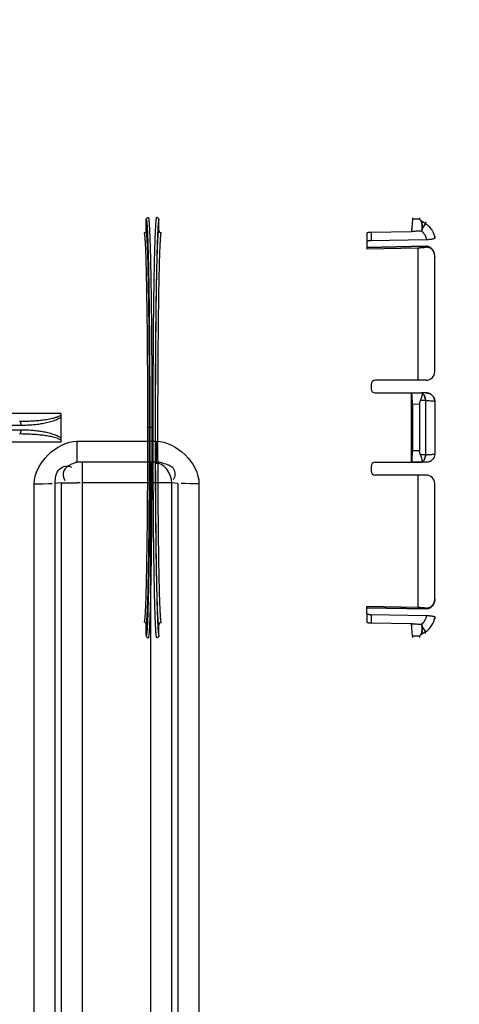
# Model space of a CAD drawing. Header units: millimetres. Extents: x 0 to 297, y 0 to 210.
# Tile 64 of 256: x 145.715 to 146.44, y 90.12 to 91.742. Entities that reach past the tile are written whole.
import ezdxf

# ---------------------------------------------------------------- set-up
doc = ezdxf.new("R2010")
doc.units = ezdxf.units.MM
doc.header["$LTSCALE"] = 16.335
doc.layers.get('0').update_dxf_attribs({"linetype": 'CONTINUOUS'})
doc.layers.add('01_GLOBAL', color=7, linetype='CONTINUOUS')
doc.layers.add('INTFCLR_144815', color=7, linetype='CONTINUOUS')

msp = doc.modelspace()

# ---------------------------------------------------------------- linework, layer by layer
at = {"color": 9, "linetype": 'Continuous'}
for p, q in [((145.8094, 91.0479), (145.8094, 91.0133)), ((145.8094, 91.0479), (145.8748, 91.0479)), ((145.8748, 91.0479), (145.9402, 91.0479)), ((145.9402, 91.0479), (145.9402, 91.0133)), ((145.8182, 91.0133), (145.8182, 89.5092)), ((145.9314, 89.5092), (145.9314, 91.0133)), ((145.7389, 89.5121), (145.7389, 90.9779)), ((145.7835, 90.9791), (145.7736, 90.9783)), ((145.7736, 89.5129), (145.7736, 90.9783)), ((145.7835, 90.9791), (145.7835, 89.5124)), ((145.9314, 90.9795), (145.8182, 90.9795)), ((145.9661, 89.5124), (145.9661, 90.9791)), ((145.976, 90.9783), (145.9661, 90.9791)), ((145.976, 90.9783), (145.976, 89.5129)), ((146.0107, 90.9779), (146.0107, 89.5121))]:
    msp.add_line(p, q, dxfattribs=at)
at = {"color": 7, "linetype": 'Continuous'}
for p, q in [((145.8063, 91.0132), (145.8094, 91.0133)), ((145.9402, 91.0133), (145.8094, 91.0133)), ((145.9402, 91.0133), (145.9433, 91.0132))]:
    msp.add_line(p, q, dxfattribs=at)
msp.add_circle((145.8748, 92.1345), 2.66, dxfattribs=at)
at = {"color": 9, "linetype": 'Continuous'}
for centre, radius, start, end in [((145.8748, 92.1345), 2.6259, 182.9675, 267.0325), ((145.8748, 92.1345), 2.6259, 272.9675, 357.0325), ((145.8198, 90.9691), 0.0451, 109.3247, 115.139), ((145.8202, 90.9678), 0.0464, 103.7408, 109.3622), ((145.9393, 90.9649), 0.0484, 80.4308, 85.2438), ((145.9387, 90.961), 0.0523, 76.5767, 80.4711), ((145.8057, 89.7967), 1.1828, 89.565, 89.7941), ((145.9439, 89.7967), 1.1828, 90.2015, 90.435)]:
    msp.add_arc(centre, radius, start, end, dxfattribs=at)
for points in [[(145.7389, 90.9779), (145.7389, 91.011), (145.7763, 91.0479), (145.8094, 91.0479)], [(145.9402, 91.0479), (145.9733, 91.0479), (146.0107, 91.011), (146.0107, 90.9779)], [(145.9661, 90.9791), (145.9661, 90.9928), (145.9522, 91.0154), (145.9395, 91.0104)]]:
    msp.add_open_spline(points, degree=3, dxfattribs=at)
for points, knots in [([(145.7736, 90.9783), (145.7736, 90.9864), (145.7746, 91.0038), (145.795, 91.009), (145.8005, 91.005)], [0, 0, 0, 0, 0.54721, 1, 1, 1, 1]), ([(145.8006, 91.0099), (145.7955, 91.0075), (145.7849, 91.001), (145.7864, 90.9876), (145.7893, 90.9832)], [0, 0, 0, 0, 0.513072, 1, 1, 1, 1]), ([(145.9509, 91.0119), (145.9575, 91.0104), (145.9724, 91.0063), (145.9716, 90.9891), (145.968, 90.9842)], [0, 0, 0, 0, 0.526549, 1, 1, 1, 1]), ([(145.7389, 90.9779), (145.7467, 90.9779), (145.7486, 90.9776), (145.7699, 90.9782), (145.768, 90.9782)], [0, 0, 0, 0, 0.804078, 1, 1, 1, 1]), ([(145.7835, 90.9791), (145.7863, 90.9794), (145.7952, 90.9793), (145.804, 90.9795), (145.81, 90.9794)], [0, 0, 0, 0, 0.323324, 1, 1, 1, 1]), ([(145.9661, 90.9791), (145.9633, 90.9794), (145.9545, 90.9793), (145.9457, 90.9795), (145.9397, 90.9794)], [0, 0, 0, 0, 0.323299, 1, 1, 1, 1]), ([(146.0107, 90.9779), (146.0029, 90.9779), (146.001, 90.9776), (145.9797, 90.9782), (145.9816, 90.9782)], [0, 0, 0, 0, 0.80408, 1, 1, 1, 1])]:
    msp.add_open_spline(points, degree=3, knots=knots, dxfattribs=at)
at = {"layer": '01_GLOBAL', "color": 7, "linetype": 'Continuous'}
msp.add_circle((145.8748, 92.1345), 2.695, dxfattribs=at)
at = {"layer": 'INTFCLR_144815', "color": 6, "linetype": 'Continuous'}
for p, q in [((145.9236, 91.3944), (145.9236, 91.4129)), ((145.9446, 91.3949), (145.9446, 91.4129)), ((146.3628, 91.4139), (146.3615, 91.3936)), ((146.3628, 91.4161), (146.3628, 91.4139)), ((146.3747, 91.4161), (146.3747, 91.4139)), ((146.3615, 91.3986), (146.3615, 91.3936)), ((146.2946, 91.3924), (146.3615, 91.3936)), ((146.3996, 91.3853), (146.3996, 91.3823)), ((146.2876, 91.3767), (146.2876, 91.3649)), ((146.2876, 91.3671), (146.3853, 91.369)), ((146.3853, 91.369), (146.2876, 91.3671)), ((146.2876, 91.3649), (146.3716, 91.3666)), ((146.3858, 91.3798), (146.2946, 91.3782)), ((146.3716, 91.3666), (146.3716, 91.1484)), ((146.3996, 91.1624), (146.3996, 91.3524)), ((146.2946, 91.1414), (146.2946, 91.1344)), ((146.3856, 91.1484), (146.3016, 91.1484)), ((146.3016, 91.1274), (146.3782, 91.1274)), ((146.3615, 91.0133), (146.3615, 91.1273)), ((146.3801, 91.1273), (146.3615, 91.1273)), ((146.3782, 91.1274), (146.3795, 91.1274)), ((146.3801, 91.1273), (146.3788, 91.1274)), ((146.3796, 91.1268), (146.3796, 91.1267)), ((146.3796, 91.1265), (146.3796, 91.1264)), ((146.3628, 91.1086), (146.3628, 91.0319)), ((146.3747, 91.1087), (146.3747, 91.0319)), ((146.3996, 91.1137), (146.3996, 91.0269)), ((145.7836, 91.0468), (145.7836, 91.0937)), ((146.3016, 91.0131), (146.3782, 91.0131)), ((146.3801, 91.0132), (146.3615, 91.0133)), ((146.3782, 91.0131), (146.3795, 91.0132)), ((146.3801, 91.0132), (146.3788, 91.0131)), ((146.3796, 91.0141), (146.3796, 91.014)), ((146.3796, 91.0138), (146.3797, 91.0136)), ((146.2946, 91.0061), (146.2946, 90.9991)), ((146.3856, 90.9921), (146.3016, 90.9921)), ((146.3716, 90.9921), (146.3716, 90.774)), ((146.3996, 90.7881), (146.3996, 90.9781)), ((146.2876, 90.7638), (146.2876, 90.7756)), ((146.3716, 90.774), (146.2876, 90.7756)), ((146.3853, 90.7715), (146.2876, 90.7734)), ((146.2876, 90.7734), (146.3853, 90.7715)), ((146.2946, 90.7623), (146.3858, 90.7607)), ((146.3615, 90.7469), (146.2946, 90.7481)), ((146.3996, 90.7583), (146.3996, 90.7553)), ((145.9236, 90.7276), (145.9236, 90.7461)), ((145.9446, 90.7276), (145.9446, 90.7456)), ((146.3615, 90.7469), (146.3615, 90.7419)), ((146.3628, 90.7266), (146.3615, 90.7469)), ((146.3628, 90.7266), (146.3628, 90.7245)), ((146.3747, 90.7266), (146.3747, 90.7245))]:
    msp.add_line(p, q, dxfattribs=at)
at = {"layer": 'INTFCLR_144815', "color": 9, "linetype": 'Continuous'}
for p, q in [((146.3747, 91.4139), (146.3628, 91.4139)), ((146.376, 91.4123), (146.3845, 91.4065)), ((146.3845, 91.4065), (146.379, 91.3985)), ((146.3845, 91.4094), (146.3845, 91.4065)), ((146.2876, 91.391), (146.2876, 91.3767)), ((146.2946, 91.3924), (146.2946, 91.3782)), ((146.3853, 91.369), (146.3853, 91.3675)), ((146.3996, 91.3529), (146.3996, 91.3524)), ((146.3858, 91.1274), (146.3782, 91.1274)), ((146.3747, 91.1087), (146.3628, 91.1086)), ((146.3845, 91.1149), (146.3761, 91.1149)), ((146.3845, 91.1149), (146.3845, 91.0256)), ((145.7836, 91.0937), (145.3176, 91.0937)), ((145.7168, 91.0738), (145.3153, 91.0738)), ((145.3153, 91.0668), (145.7168, 91.0668)), ((145.9293, 91.0703), (145.9258, 91.0703)), ((145.9331, 91.0703), (145.9296, 91.0703)), ((145.3245, 91.0468), (145.7836, 91.0468)), ((146.3747, 91.0319), (146.3628, 91.0319)), ((146.3845, 91.0256), (146.3761, 91.0256)), ((146.3858, 91.0131), (146.3782, 91.0131)), ((146.3996, 90.7881), (146.3996, 90.7876)), ((146.2876, 90.7638), (146.2876, 90.7495)), ((146.3853, 90.7731), (146.3853, 90.7715)), ((146.2946, 90.7623), (146.2946, 90.7481)), ((146.3845, 90.734), (146.376, 90.7283)), ((146.379, 90.7421), (146.3845, 90.734)), ((146.3845, 90.7311), (146.3845, 90.734)), ((146.3747, 90.7266), (146.3628, 90.7266))]:
    msp.add_line(p, q, dxfattribs=at)
at = {"layer": 'INTFCLR_144815', "color": 6, "linetype": 'Continuous'}
for points in [[(146.3796, 91.1265), (146.3796, 91.1266), (146.3796, 91.1267), (146.3797, 91.1269)], [(146.3797, 91.127), (146.3797, 91.1271), (146.3797, 91.1271), (146.3797, 91.1271), (146.3797, 91.1272), (146.3798, 91.1272), (146.3798, 91.1272), (146.3798, 91.1272), (146.3798, 91.1273), (146.3798, 91.1273), (146.3799, 91.1273), (146.3799, 91.1273), (146.3799, 91.1273), (146.38, 91.1273), (146.38, 91.1273), (146.3801, 91.1273)], [(146.3797, 91.127), (146.3797, 91.127), (146.3797, 91.1269)], [(146.3796, 91.0138), (146.3796, 91.0139), (146.3796, 91.0139), (146.3796, 91.014)], [(146.3797, 91.0136), (146.3797, 91.0136), (146.3797, 91.0135)], [(146.3801, 91.0132), (146.38, 91.0132), (146.38, 91.0132), (146.3799, 91.0132), (146.3799, 91.0132), (146.3799, 91.0132), (146.3798, 91.0133), (146.3798, 91.0133), (146.3798, 91.0133), (146.3798, 91.0133), (146.3798, 91.0133), (146.3797, 91.0134), (146.3797, 91.0134), (146.3797, 91.0134), (146.3797, 91.0135), (146.3797, 91.0135)]]:
    msp.add_lwpolyline(points, dxfattribs=at)
for centre, radius, start, end in [((145.9481, 91.3949), 0.0035, 180.0385, 270.9713), ((146.1674, 94.5228), 3.1629, 273.7011, 273.9506), ((146.1747, 94.4149), 3.0547, 273.6967, 273.955), ((146.3856, 91.1624), 0.014, 270, 360), ((146.3016, 91.1414), 0.007, 90, 180), ((146.3016, 91.1344), 0.007, 180, 270), ((146.3016, 91.0061), 0.007, 90, 180), ((146.3016, 90.9991), 0.007, 180, 270), ((146.3856, 90.9781), 0.014, 0, 90), ((146.1674, 87.6177), 3.1628, 86.0494, 86.2989), ((146.1747, 87.7256), 3.0547, 86.045, 86.3033), ((145.9481, 90.7456), 0.0035, 89.027, 179.9632)]:
    msp.add_arc(centre, radius, start, end, dxfattribs=at)
at = {"layer": 'INTFCLR_144815', "color": 9, "linetype": 'Continuous'}
msp.add_arc((146.3649, 90.7631), 0.0351, 304.0767, 352.0917, dxfattribs=at)
at = {"layer": 'INTFCLR_144815', "color": 6, "linetype": 'Continuous'}
for points, knots in [([(145.9236, 91.4129), (145.9236, 91.4133), (145.9237, 91.414), (145.9242, 91.4151), (145.9253, 91.4161), (145.9264, 91.4164), (145.9271, 91.4164)], [0, 0, 0, 0, 0.198197, 0.394348, 0.626319, 1, 1, 1, 1]), ([(145.9446, 91.4129), (145.9446, 91.4133), (145.9445, 91.414), (145.944, 91.4151), (145.9429, 91.4161), (145.9418, 91.4164), (145.9411, 91.4164)], [0, 0, 0, 0, 0.198526, 0.394909, 0.626594, 1, 1, 1, 1]), ([(146.376, 91.4123), (146.3765, 91.4118), (146.3772, 91.4109), (146.3778, 91.4094), (146.3782, 91.4082), (146.3785, 91.4068), (146.3787, 91.4053), (146.3789, 91.4037), (146.379, 91.402), (146.3791, 91.4002), (146.3791, 91.399), (146.379, 91.3985)], [0, 0, 0, 0, 0.14708, 0.229403, 0.318962, 0.416274, 0.521602, 0.634277, 0.75369, 0.877505, 1, 1, 1, 1]), ([(146.379, 91.3985), (146.3791, 91.399), (146.3791, 91.4002), (146.379, 91.4019), (146.3789, 91.4036), (146.3788, 91.4053), (146.3785, 91.4068), (146.3782, 91.4082), (146.3778, 91.4094), (146.3772, 91.4108), (146.3766, 91.4118), (146.376, 91.4123)], [0, 0, 0, 0, 0.118967, 0.241785, 0.360938, 0.474219, 0.580337, 0.678619, 0.769065, 0.8518, 1, 1, 1, 1]), ([(146.379, 91.3985), (146.379, 91.3981), (146.3789, 91.3972), (146.3788, 91.3957), (146.3778, 91.3947), (146.3771, 91.3947)], [0, 0, 0, 0, 0.259558, 0.564233, 1, 1, 1, 1]), ([(146.3771, 91.3947), (146.3775, 91.3947), (146.3784, 91.395), (146.3789, 91.3966), (146.379, 91.3977), (146.379, 91.3985)], [0, 0, 0, 0, 0.240892, 0.538588, 1, 1, 1, 1]), ([(145.9236, 91.3944), (145.9236, 91.394), (145.9235, 91.3933), (145.9229, 91.3922), (145.9218, 91.3912), (145.9207, 91.3909), (145.9202, 91.3909)], [0, 0, 0, 0, 0.196479, 0.405658, 0.697597, 1, 1, 1, 1]), ([(146.2876, 91.391), (146.2876, 91.3914), (146.2886, 91.3917), (146.2897, 91.392), (146.2912, 91.3922), (146.2928, 91.3924), (146.294, 91.3924), (146.2946, 91.3924)], [0, 0, 0, 0, 0.162204, 0.321152, 0.52262, 0.754069, 1, 1, 1, 1]), ([(146.3615, 91.3936), (146.3622, 91.3937), (146.3636, 91.3938), (146.3658, 91.394), (146.3682, 91.3942), (146.3709, 91.3944), (146.3739, 91.3945), (146.376, 91.3946), (146.3771, 91.3947)], [0, 0, 0, 0, 0.12978, 0.268229, 0.420246, 0.591663, 0.784149, 1, 1, 1, 1]), ([(146.3996, 91.3823), (146.3996, 91.3817), (146.3981, 91.3813), (146.3965, 91.3808), (146.3947, 91.3805), (146.3931, 91.3803), (146.3918, 91.3802), (146.3903, 91.38), (146.3889, 91.3799), (146.3873, 91.3799), (146.3863, 91.3798), (146.3858, 91.3798)], [0, 0, 0, 0, 0.116414, 0.23685, 0.393417, 0.482971, 0.578652, 0.679418, 0.784012, 0.891264, 1, 1, 1, 1]), ([(146.2946, 91.3782), (146.294, 91.3782), (146.2928, 91.3781), (146.2912, 91.378), (146.2897, 91.3778), (146.2886, 91.3775), (146.2876, 91.3771), (146.2876, 91.3767)], [0, 0, 0, 0, 0.245523, 0.476015, 0.676786, 0.835535, 1, 1, 1, 1]), ([(146.3996, 91.3529), (146.3996, 91.3534), (146.3996, 91.3543), (146.3994, 91.3556), (146.3992, 91.357), (146.3988, 91.3584), (146.3982, 91.3599), (146.3976, 91.3612), (146.3967, 91.3627), (146.3956, 91.3641), (146.3945, 91.3653), (146.3932, 91.3664), (146.3919, 91.3673), (146.3903, 91.3681), (146.3887, 91.3686), (146.3871, 91.369), (146.386, 91.369), (146.3853, 91.369)], [0, 0, 0, 0, 0.060584, 0.113906, 0.160978, 0.242612, 0.287197, 0.367079, 0.430508, 0.498674, 0.586845, 0.632513, 0.714984, 0.789719, 0.858372, 0.920477, 1, 1, 1, 1]), ([(146.3996, 91.3524), (146.3996, 91.3528), (146.3996, 91.3537), (146.3994, 91.355), (146.3992, 91.3563), (146.3989, 91.3575), (146.3985, 91.3585), (146.3979, 91.3598), (146.3972, 91.3612), (146.3962, 91.3626), (146.3952, 91.3636), (146.3942, 91.3646), (146.3932, 91.3654), (146.392, 91.366), (146.391, 91.3665), (146.3899, 91.3669), (146.3889, 91.3672), (146.3873, 91.3675), (146.3861, 91.3675), (146.3853, 91.3675)], [0, 0, 0, 0, 0.0574, 0.113935, 0.168768, 0.221256, 0.27098, 0.317679, 0.401399, 0.472708, 0.533192, 0.584766, 0.649764, 0.704604, 0.753576, 0.800044, 0.846923, 0.897439, 1, 1, 1, 1]), ([(146.3628, 91.1086), (146.3628, 91.1093), (146.3628, 91.1107), (146.3627, 91.1128), (146.3627, 91.1148), (146.3626, 91.1167), (146.3626, 91.1185), (146.3625, 91.1202), (146.3624, 91.1217), (146.3623, 91.1231), (146.3622, 91.1246), (146.3619, 91.1258), (146.3619, 91.1271), (146.3615, 91.1273)], [0, 0, 0, 0, 0.112813, 0.223202, 0.329895, 0.431941, 0.528256, 0.617788, 0.699546, 0.77285, 0.836881, 0.93457, 1, 1, 1, 1]), ([(146.3761, 91.1149), (146.3764, 91.1155), (146.3768, 91.1166), (146.3774, 91.1182), (146.378, 91.1198), (146.3784, 91.1212), (146.3788, 91.1228), (146.3792, 91.1245), (146.3794, 91.1258), (146.3796, 91.1264)], [0, 0, 0, 0, 0.152914, 0.29887, 0.436381, 0.564154, 0.674685, 0.830174, 1, 1, 1, 1]), ([(146.3996, 91.1137), (146.3996, 91.1142), (146.3995, 91.1152), (146.3993, 91.1168), (146.3989, 91.1183), (146.3983, 91.1197), (146.3975, 91.121), (146.3966, 91.1223), (146.3956, 91.1234), (146.3944, 91.1245), (146.3932, 91.1253), (146.3918, 91.1261), (146.3904, 91.1267), (146.3889, 91.1271), (146.3874, 91.1273), (146.3863, 91.1274), (146.3858, 91.1274)], [0, 0, 0, 0, 0.07197, 0.143873, 0.215652, 0.287247, 0.358702, 0.43002, 0.501311, 0.572477, 0.643609, 0.714724, 0.785914, 0.857153, 0.928495, 1, 1, 1, 1]), ([(146.3858, 91.1274), (146.3863, 91.1274), (146.3874, 91.1273), (146.3889, 91.1271), (146.3904, 91.1267), (146.3918, 91.1261), (146.3932, 91.1253), (146.3944, 91.1245), (146.3956, 91.1234), (146.3966, 91.1223), (146.3975, 91.121), (146.3983, 91.1197), (146.3989, 91.1182), (146.3993, 91.1168), (146.3995, 91.1152), (146.3996, 91.1142), (146.3996, 91.1137)], [0, 0, 0, 0, 0.071734, 0.143316, 0.214699, 0.285905, 0.356993, 0.428093, 0.499205, 0.570416, 0.641648, 0.71305, 0.784613, 0.856317, 0.928109, 1, 1, 1, 1]), ([(146.3747, 91.1087), (146.3747, 91.1091), (146.3747, 91.1099), (146.3749, 91.1112), (146.3752, 91.1124), (146.3756, 91.1137), (146.3759, 91.1145), (146.3761, 91.1149)], [0, 0, 0, 0, 0.194297, 0.389447, 0.586654, 0.788497, 1, 1, 1, 1]), ([(146.3615, 91.0133), (146.3619, 91.0134), (146.3619, 91.0147), (146.3622, 91.016), (146.3623, 91.0175), (146.3624, 91.0188), (146.3625, 91.0204), (146.3626, 91.022), (146.3626, 91.0238), (146.3627, 91.0257), (146.3627, 91.0277), (146.3628, 91.0298), (146.3628, 91.0312), (146.3628, 91.0319)], [0, 0, 0, 0, 0.065297, 0.162826, 0.226847, 0.300065, 0.381883, 0.471414, 0.567814, 0.669921, 0.776716, 0.887171, 1, 1, 1, 1]), ([(146.3761, 91.0256), (146.3759, 91.026), (146.3756, 91.0269), (146.3752, 91.0281), (146.3749, 91.0294), (146.3747, 91.0306), (146.3747, 91.0315), (146.3747, 91.0319)], [0, 0, 0, 0, 0.211633, 0.415634, 0.613623, 0.808115, 1, 1, 1, 1]), ([(146.3796, 91.0141), (146.3795, 91.0146), (146.3793, 91.0155), (146.3789, 91.0172), (146.3785, 91.019), (146.378, 91.0208), (146.3774, 91.0224), (146.3768, 91.024), (146.3764, 91.0251), (146.3761, 91.0256)], [0, 0, 0, 0, 0.116539, 0.240625, 0.439132, 0.566345, 0.702868, 0.847823, 1, 1, 1, 1]), ([(146.3996, 91.0269), (146.3996, 91.0264), (146.3995, 91.0253), (146.3993, 91.0238), (146.3989, 91.0223), (146.3983, 91.0209), (146.3975, 91.0195), (146.3966, 91.0182), (146.3956, 91.0171), (146.3944, 91.0161), (146.3932, 91.0152), (146.3918, 91.0145), (146.3904, 91.0139), (146.3889, 91.0134), (146.3874, 91.0132), (146.3863, 91.0131), (146.3858, 91.0131)], [0, 0, 0, 0, 0.07197, 0.143873, 0.215652, 0.287247, 0.358702, 0.43002, 0.501311, 0.572477, 0.643609, 0.714724, 0.785914, 0.857153, 0.928495, 1, 1, 1, 1]), ([(146.3853, 90.7731), (146.3858, 90.773), (146.3868, 90.773), (146.3881, 90.7732), (146.3892, 90.7734), (146.3903, 90.7737), (146.3913, 90.7741), (146.3924, 90.7747), (146.3936, 90.7754), (146.3947, 90.7763), (146.3957, 90.7774), (146.3967, 90.7786), (146.3976, 90.7801), (146.3984, 90.7817), (146.3989, 90.7831), (146.3992, 90.7843), (146.3994, 90.7855), (146.3996, 90.7868), (146.3996, 90.7877), (146.3996, 90.7881)], [0, 0, 0, 0, 0.065084, 0.119969, 0.168929, 0.215359, 0.2623, 0.312803, 0.37049, 0.440014, 0.495872, 0.561594, 0.639036, 0.729215, 0.778962, 0.831389, 0.886179, 0.942664, 1, 1, 1, 1]), ([(146.3996, 90.7876), (146.3996, 90.7871), (146.3996, 90.7862), (146.3994, 90.7847), (146.3991, 90.7833), (146.3987, 90.7819), (146.3981, 90.7805), (146.3975, 90.7792), (146.3968, 90.778), (146.3961, 90.777), (146.3951, 90.7759), (146.3939, 90.7747), (146.3926, 90.7737), (146.3913, 90.773), (146.3901, 90.7724), (146.3889, 90.772), (146.3872, 90.7716), (146.3861, 90.7715), (146.3853, 90.7715)], [0, 0, 0, 0, 0.059155, 0.119768, 0.181361, 0.243362, 0.305044, 0.365598, 0.424084, 0.478578, 0.527602, 0.611793, 0.681941, 0.741438, 0.792342, 0.855118, 0.905559, 1, 1, 1, 1]), ([(146.2876, 90.7638), (146.2876, 90.7634), (146.2886, 90.7631), (146.2898, 90.7628), (146.2912, 90.7625), (146.2928, 90.7624), (146.294, 90.7623), (146.2946, 90.7623)], [0, 0, 0, 0, 0.164479, 0.323455, 0.524464, 0.755097, 1, 1, 1, 1]), ([(145.9236, 90.7461), (145.9236, 90.7465), (145.9235, 90.7472), (145.9229, 90.7484), (145.9218, 90.7493), (145.9207, 90.7496), (145.9202, 90.7496)], [0, 0, 0, 0, 0.196479, 0.405658, 0.697597, 1, 1, 1, 1]), ([(146.2946, 90.7481), (146.294, 90.7481), (146.2928, 90.7482), (146.2912, 90.7483), (146.2897, 90.7485), (146.2886, 90.7488), (146.2876, 90.7492), (146.2876, 90.7495)], [0, 0, 0, 0, 0.246522, 0.477823, 0.67907, 0.837815, 1, 1, 1, 1]), ([(146.3858, 90.7607), (146.3863, 90.7607), (146.3874, 90.7607), (146.3889, 90.7606), (146.3904, 90.7605), (146.3918, 90.7604), (146.3931, 90.7602), (146.3944, 90.76), (146.3959, 90.7598), (146.3974, 90.7594), (146.3996, 90.7591), (146.3996, 90.7583)], [0, 0, 0, 0, 0.109251, 0.21702, 0.321963, 0.422868, 0.518611, 0.608208, 0.69057, 0.829833, 1, 1, 1, 1]), ([(146.3771, 90.7458), (146.3758, 90.7459), (146.3734, 90.746), (146.3699, 90.7462), (146.3668, 90.7464), (146.364, 90.7466), (146.3623, 90.7468), (146.3615, 90.7469)], [0, 0, 0, 0, 0.250846, 0.473616, 0.671694, 0.847279, 1, 1, 1, 1]), ([(146.379, 90.7421), (146.3791, 90.7415), (146.3791, 90.7403), (146.379, 90.7386), (146.3789, 90.7369), (146.3788, 90.7353), (146.3785, 90.7338), (146.3782, 90.7324), (146.3778, 90.7311), (146.3772, 90.7297), (146.3766, 90.7288), (146.376, 90.7283)], [0, 0, 0, 0, 0.118967, 0.241785, 0.360938, 0.474219, 0.580337, 0.678619, 0.769065, 0.8518, 1, 1, 1, 1]), ([(146.376, 90.7283), (146.3765, 90.7287), (146.3772, 90.7297), (146.3778, 90.7311), (146.3782, 90.7323), (146.3785, 90.7337), (146.3787, 90.7352), (146.3789, 90.7368), (146.379, 90.7385), (146.3791, 90.7403), (146.3791, 90.7415), (146.379, 90.7421)], [0, 0, 0, 0, 0.14708, 0.229403, 0.318962, 0.416274, 0.521602, 0.634277, 0.75369, 0.877505, 1, 1, 1, 1]), ([(146.3771, 90.7458), (146.3775, 90.7458), (146.3784, 90.7455), (146.3789, 90.7439), (146.379, 90.7428), (146.379, 90.7421)], [0, 0, 0, 0, 0.240892, 0.538588, 1, 1, 1, 1]), ([(146.379, 90.7421), (146.379, 90.7425), (146.3789, 90.7433), (146.3788, 90.7448), (146.3778, 90.7458), (146.3771, 90.7458)], [0, 0, 0, 0, 0.259558, 0.564233, 1, 1, 1, 1]), ([(145.9236, 90.7276), (145.9236, 90.7272), (145.9237, 90.7265), (145.9242, 90.7255), (145.9253, 90.7244), (145.9264, 90.7241), (145.9271, 90.7241)], [0, 0, 0, 0, 0.198197, 0.394348, 0.62632, 1, 1, 1, 1]), ([(145.9446, 90.7276), (145.9446, 90.7272), (145.9445, 90.7265), (145.944, 90.7255), (145.9429, 90.7244), (145.9418, 90.7241), (145.9411, 90.7241)], [0, 0, 0, 0, 0.198526, 0.394909, 0.626593, 1, 1, 1, 1])]:
    msp.add_open_spline(points, degree=3, knots=knots, dxfattribs=at)
at = {"layer": 'INTFCLR_144815', "color": 9, "linetype": 'Continuous'}
for points, knots in [([(145.9236, 91.4129), (145.9238, 91.4129), (145.924, 91.4123), (145.9242, 91.4113), (145.9245, 91.4094), (145.9248, 91.4066), (145.925, 91.4031), (145.9255, 91.3967), (145.9259, 91.3868), (145.9264, 91.3726), (145.9269, 91.3554), (145.9274, 91.3355), (145.9278, 91.3129), (145.9282, 91.2881), (145.9286, 91.261), (145.9289, 91.2322), (145.9291, 91.2017), (145.9293, 91.17), (145.9295, 91.1373), (145.9296, 91.104), (145.9296, 91.0815), (145.9296, 91.0703)], [0, 0, 0, 0, 0.001259, 0.00434, 0.010012, 0.018078, 0.028526, 0.041336, 0.073919, 0.115517, 0.165729, 0.224069, 0.289968, 0.362786, 0.441812, 0.526279, 0.615361, 0.708192, 0.803867, 0.901453, 1, 1, 1, 1]), ([(145.9271, 91.4164), (145.9273, 91.4164), (145.9275, 91.4158), (145.9277, 91.4148), (145.928, 91.4128), (145.9283, 91.4101), (145.9285, 91.4065), (145.9289, 91.4), (145.9294, 91.39), (145.9299, 91.3756), (145.9304, 91.3583), (145.9309, 91.3382), (145.9313, 91.3154), (145.9317, 91.2903), (145.9321, 91.263), (145.9324, 91.2338), (145.9326, 91.2031), (145.9328, 91.171), (145.933, 91.138), (145.9331, 91.1043), (145.9331, 91.0816), (145.9331, 91.0703)], [0, 0, 0, 0, 0.001256, 0.004331, 0.010002, 0.018066, 0.028514, 0.041324, 0.073906, 0.115504, 0.165717, 0.224057, 0.289957, 0.362776, 0.441804, 0.526271, 0.615355, 0.708188, 0.803864, 0.901452, 1, 1, 1, 1]), ([(145.9411, 90.7241), (145.941, 90.7241), (145.9408, 90.7246), (145.9406, 90.7255), (145.9403, 90.7273), (145.94, 90.7299), (145.9397, 90.7334), (145.9393, 90.7397), (145.9388, 90.7496), (145.9383, 90.7639), (145.9378, 90.7811), (145.9373, 90.8012), (145.9369, 90.824), (145.9365, 90.8492), (145.9361, 90.8765), (145.9358, 90.9058), (145.9356, 90.9367), (145.9354, 90.9689), (145.9352, 91.0022), (145.9351, 91.036), (145.9351, 91.0703), (145.9351, 91.1045), (145.9352, 91.1384), (145.9354, 91.1716), (145.9356, 91.2038), (145.9358, 91.2347), (145.9361, 91.264), (145.9365, 91.2914), (145.9369, 91.3166), (145.9373, 91.3393), (145.9378, 91.3594), (145.9383, 91.3767), (145.9388, 91.3909), (145.9393, 91.4008), (145.9397, 91.4071), (145.94, 91.4106), (145.9403, 91.4132), (145.9406, 91.4151), (145.9408, 91.4159), (145.941, 91.4164), (145.9411, 91.4164)], [0, 0, 0, 0, 0.000532, 0.001788, 0.004429, 0.008281, 0.01334, 0.019596, 0.035639, 0.056257, 0.081248, 0.110367, 0.143328, 0.179806, 0.219441, 0.261843, 0.306593, 0.353251, 0.401356, 0.450433, 0.5, 0.549567, 0.598644, 0.646749, 0.693407, 0.738157, 0.780559, 0.820194, 0.856672, 0.889632, 0.918752, 0.943743, 0.964361, 0.980404, 0.98666, 0.991719, 0.995571, 0.998212, 0.999468, 1, 1, 1, 1]), ([(145.9446, 91.4129), (145.9445, 91.4129), (145.9443, 91.4125), (145.9441, 91.4116), (145.9438, 91.4097), (145.9435, 91.4072), (145.9432, 91.4037), (145.9428, 91.3975), (145.9423, 91.3876), (145.9418, 91.3736), (145.9413, 91.3565), (145.9408, 91.3366), (145.9404, 91.3141), (145.94, 91.2891), (145.9396, 91.262), (145.9393, 91.2331), (145.9391, 91.2025), (145.9389, 91.1706), (145.9387, 91.1377), (145.9386, 91.1041), (145.9386, 91.0703), (145.9386, 91.0364), (145.9387, 91.0028), (145.9389, 90.97), (145.9391, 90.9381), (145.9393, 90.9075), (145.9396, 90.8785), (145.94, 90.8514), (145.9404, 90.8265), (145.9408, 90.8039), (145.9413, 90.784), (145.9418, 90.767), (145.9423, 90.7529), (145.9428, 90.7431), (145.9432, 90.7369), (145.9435, 90.7334), (145.9438, 90.7308), (145.9441, 90.729), (145.9443, 90.7281), (145.9445, 90.7276), (145.9446, 90.7276)], [0, 0, 0, 0, 0.000533, 0.001793, 0.004434, 0.008287, 0.013346, 0.019602, 0.035646, 0.056263, 0.081254, 0.110373, 0.143334, 0.179811, 0.219445, 0.261846, 0.306596, 0.353253, 0.401357, 0.450434, 0.5, 0.549566, 0.598643, 0.646747, 0.693404, 0.738154, 0.780555, 0.820189, 0.856666, 0.889627, 0.918746, 0.943737, 0.964355, 0.980398, 0.986654, 0.991714, 0.995566, 0.998207, 0.999467, 1, 1, 1, 1]), ([(146.3845, 91.4065), (146.3856, 91.4058), (146.3871, 91.4046), (146.389, 91.4029), (146.3918, 91.4002), (146.3941, 91.397), (146.396, 91.3937), (146.3971, 91.3913), (146.3981, 91.3889), (146.3988, 91.3864), (146.3993, 91.3844), (146.3995, 91.383), (146.3996, 91.3823)], [0, 0, 0, 0, 0.131466, 0.197739, 0.263741, 0.525492, 0.591589, 0.657638, 0.789416, 0.855496, 0.921181, 1, 1, 1, 1]), ([(145.9202, 91.3909), (145.9203, 91.3909), (145.9205, 91.3903), (145.9207, 91.3894), (145.921, 91.3876), (145.9213, 91.385), (145.9215, 91.3817), (145.9219, 91.3757), (145.9224, 91.3664), (145.9229, 91.3531), (145.9233, 91.3371), (145.9238, 91.3184), (145.9242, 91.2974), (145.9245, 91.2741), (145.9249, 91.2488), (145.9252, 91.2218), (145.9254, 91.1933), (145.9256, 91.1636), (145.9257, 91.133), (145.9258, 91.1018), (145.9258, 91.0808), (145.9258, 91.0703)], [0, 0, 0, 0, 0.00126, 0.004338, 0.010006, 0.018067, 0.028512, 0.041318, 0.073894, 0.115487, 0.165696, 0.224033, 0.289932, 0.362751, 0.44178, 0.52625, 0.615337, 0.708173, 0.803854, 0.901447, 1, 1, 1, 1]), ([(145.9293, 91.0703), (145.9293, 91.0809), (145.9292, 91.1021), (145.9292, 91.1337), (145.929, 91.1646), (145.9288, 91.1946), (145.9286, 91.2234), (145.9283, 91.2507), (145.928, 91.2763), (145.9276, 91.2998), (145.9272, 91.3211), (145.9268, 91.34), (145.9263, 91.3562), (145.9258, 91.3696), (145.9253, 91.379), (145.925, 91.3851), (145.9247, 91.3885), (145.9244, 91.391), (145.9242, 91.3929), (145.924, 91.3938), (145.9237, 91.3944), (145.9236, 91.3944)], [0, 0, 0, 0, 0.098555, 0.196149, 0.291831, 0.384668, 0.473757, 0.558228, 0.637258, 0.710077, 0.775977, 0.834315, 0.884525, 0.926118, 0.958694, 0.9715, 0.981944, 0.990005, 0.995671, 0.998743, 1, 1, 1, 1]), ([(145.9446, 90.7456), (145.9445, 90.7457), (145.9443, 90.7461), (145.9441, 90.747), (145.9438, 90.7487), (145.9436, 90.7512), (145.9433, 90.7544), (145.9429, 90.7604), (145.9424, 90.7696), (145.942, 90.783), (145.9415, 90.7992), (145.941, 90.818), (145.9406, 90.8394), (145.9402, 90.863), (145.9399, 90.8886), (145.9396, 90.9161), (145.9394, 90.9451), (145.9392, 90.9753), (145.939, 91.0064), (145.939, 91.0382), (145.9389, 91.0703), (145.939, 91.1024), (145.939, 91.1341), (145.9392, 91.1653), (145.9394, 91.1955), (145.9396, 91.2244), (145.9399, 91.2519), (145.9402, 91.2776), (145.9406, 91.3012), (145.941, 91.3225), (145.9415, 91.3414), (145.942, 91.3575), (145.9424, 91.3709), (145.9429, 91.3802), (145.9433, 91.3861), (145.9436, 91.3894), (145.9438, 91.3918), (145.9441, 91.3936), (145.9443, 91.3944), (145.9445, 91.3949), (145.9446, 91.3949)], [0, 0, 0, 0, 0.000541, 0.001807, 0.004459, 0.00832, 0.013389, 0.019653, 0.035709, 0.056337, 0.081334, 0.110456, 0.143416, 0.17989, 0.219519, 0.261911, 0.306651, 0.353296, 0.401386, 0.450449, 0.5, 0.549551, 0.598614, 0.646704, 0.693349, 0.738089, 0.780481, 0.82011, 0.856584, 0.889544, 0.918666, 0.943663, 0.964291, 0.980347, 0.986611, 0.99168, 0.995541, 0.998193, 0.999459, 1, 1, 1, 1]), ([(145.9482, 91.3914), (145.9481, 91.3914), (145.9478, 91.3909), (145.9476, 91.3901), (145.9474, 91.3884), (145.9471, 91.3859), (145.9469, 91.3827), (145.9465, 91.3768), (145.946, 91.3676), (145.9455, 91.3544), (145.945, 91.3384), (145.9446, 91.3198), (145.9442, 91.2987), (145.9438, 91.2753), (145.9435, 91.2499), (145.9432, 91.2228), (145.9429, 91.1941), (145.9427, 91.1642), (145.9426, 91.1334), (145.9425, 91.102), (145.9425, 91.0703), (145.9425, 91.0385), (145.9426, 91.0071), (145.9427, 90.9763), (145.9429, 90.9464), (145.9432, 90.9178), (145.9435, 90.8906), (145.9438, 90.8652), (145.9442, 90.8419), (145.9446, 90.8208), (145.945, 90.8021), (145.9455, 90.7861), (145.946, 90.7729), (145.9465, 90.7637), (145.9469, 90.7578), (145.9471, 90.7546), (145.9474, 90.7522), (145.9476, 90.7504), (145.9478, 90.7496), (145.9481, 90.7492), (145.9482, 90.7491)], [0, 0, 0, 0, 0.000543, 0.001812, 0.004464, 0.008327, 0.013395, 0.01966, 0.035716, 0.056344, 0.081341, 0.110463, 0.143422, 0.179896, 0.219524, 0.261916, 0.306654, 0.353298, 0.401388, 0.45045, 0.5, 0.54955, 0.598612, 0.646702, 0.693346, 0.738084, 0.780476, 0.820104, 0.856578, 0.889537, 0.918659, 0.943656, 0.964284, 0.98034, 0.986605, 0.991673, 0.995536, 0.998188, 0.999457, 1, 1, 1, 1]), ([(146.3771, 91.3947), (146.3776, 91.3943), (146.3784, 91.3937), (146.3794, 91.3928), (146.381, 91.3912), (146.3824, 91.3893), (146.3836, 91.3872), (146.3843, 91.3858), (146.3848, 91.3844), (146.3853, 91.3829), (146.3855, 91.3817), (146.3857, 91.3806), (146.3858, 91.38), (146.3858, 91.3798)], [0, 0, 0, 0, 0.100061, 0.165846, 0.231631, 0.494773, 0.560559, 0.626344, 0.757915, 0.823701, 0.889486, 0.968858, 1, 1, 1, 1]), ([(146.3796, 91.1264), (146.38, 91.1261), (146.3809, 91.1253), (146.382, 91.1238), (146.383, 91.1218), (146.3838, 91.1196), (146.3843, 91.1173), (146.3845, 91.1157), (146.3845, 91.1149)], [0, 0, 0, 0, 0.120339, 0.274719, 0.446013, 0.628802, 0.815896, 1, 1, 1, 1]), ([(146.3845, 91.1149), (146.3844, 91.1162), (146.3841, 91.1185), (146.3831, 91.1218), (146.3816, 91.1245), (146.3803, 91.1259), (146.3796, 91.1264)], [0, 0, 0, 0, 0.288565, 0.557416, 0.795998, 1, 1, 1, 1]), ([(146.3845, 91.1149), (146.3853, 91.1149), (146.3868, 91.1148), (146.3888, 91.1148), (146.3915, 91.1146), (146.3941, 91.1145), (146.3972, 91.1141), (146.3987, 91.114), (146.3996, 91.1137)], [0, 0, 0, 0, 0.162046, 0.298114, 0.388675, 0.694373, 0.813109, 1, 1, 1, 1]), ([(145.7149, 91.0808), (145.7179, 91.0808), (145.7239, 91.0808), (145.7329, 91.0812), (145.7419, 91.0818), (145.7493, 91.0825), (145.7552, 91.0832), (145.7596, 91.0839), (145.764, 91.0847), (145.7683, 91.0856), (145.7719, 91.0864), (145.7746, 91.0873), (145.7767, 91.0879), (145.7787, 91.0887), (145.781, 91.0897), (145.7827, 91.0907), (145.7836, 91.0914)], [0, 0, 0, 0, 0.128441, 0.256537, 0.384363, 0.512002, 0.575792, 0.639391, 0.702578, 0.765324, 0.827601, 0.858564, 0.88922, 0.919291, 0.948708, 1, 1, 1, 1]), ([(145.7149, 91.0808), (145.7153, 91.0808), (145.7162, 91.0795), (145.7165, 91.078), (145.7167, 91.0763), (145.7168, 91.0751), (145.7168, 91.0742), (145.7168, 91.0738)], [0, 0, 0, 0, 0.155411, 0.487272, 0.656018, 0.830019, 1, 1, 1, 1]), ([(145.7836, 91.0878), (145.7833, 91.0875), (145.7823, 91.0867), (145.7807, 91.0856), (145.7787, 91.0845), (145.7766, 91.0835), (145.7739, 91.0823), (145.7703, 91.081), (145.766, 91.0796), (145.7616, 91.0785), (145.7572, 91.0775), (145.7513, 91.0764), (145.7438, 91.0753), (145.7349, 91.0744), (145.7258, 91.0739), (145.7198, 91.0738), (145.7168, 91.0738)], [0, 0, 0, 0, 0.019655, 0.052511, 0.085388, 0.118402, 0.151382, 0.216949, 0.282323, 0.347697, 0.413175, 0.47861, 0.609046, 0.739256, 0.869507, 1, 1, 1, 1]), ([(145.7168, 91.0668), (145.7168, 91.0663), (145.7168, 91.0655), (145.7167, 91.0638), (145.7164, 91.062), (145.7159, 91.0605), (145.7152, 91.0598), (145.7149, 91.0598)], [0, 0, 0, 0, 0.169524, 0.343014, 0.663283, 0.887126, 1, 1, 1, 1]), ([(145.7836, 91.0491), (145.7832, 91.0494), (145.7822, 91.0501), (145.7805, 91.051), (145.7786, 91.0519), (145.776, 91.0529), (145.7725, 91.0539), (145.7683, 91.055), (145.764, 91.0559), (145.7581, 91.0569), (145.7508, 91.0579), (145.7419, 91.0588), (145.7329, 91.0593), (145.7239, 91.0597), (145.7179, 91.0598), (145.7149, 91.0598)], [0, 0, 0, 0, 0.022619, 0.051519, 0.081324, 0.111743, 0.173138, 0.235248, 0.298009, 0.361358, 0.48861, 0.616, 0.743645, 0.871623, 1, 1, 1, 1]), ([(145.7168, 91.0668), (145.7198, 91.0668), (145.7258, 91.0667), (145.7348, 91.0661), (145.7438, 91.0653), (145.7527, 91.064), (145.7601, 91.0625), (145.766, 91.0609), (145.7703, 91.0596), (145.7745, 91.058), (145.778, 91.0564), (145.7806, 91.0549), (145.7823, 91.0538), (145.7833, 91.053), (145.7836, 91.0528)], [0, 0, 0, 0, 0.130441, 0.260583, 0.390623, 0.520817, 0.651587, 0.717132, 0.782523, 0.847913, 0.913648, 0.946895, 0.980178, 1, 1, 1, 1]), ([(145.9258, 91.0703), (145.9258, 91.0597), (145.9258, 91.0387), (145.9257, 91.0075), (145.9256, 90.9769), (145.9254, 90.9472), (145.9252, 90.9188), (145.9249, 90.8917), (145.9245, 90.8665), (145.9242, 90.8432), (145.9238, 90.8221), (145.9233, 90.8035), (145.9229, 90.7874), (145.9224, 90.7741), (145.9219, 90.7648), (145.9215, 90.7589), (145.9213, 90.7555), (145.921, 90.753), (145.9207, 90.7511), (145.9205, 90.7502), (145.9203, 90.7496), (145.9202, 90.7496)], [0, 0, 0, 0, 0.098553, 0.196146, 0.291827, 0.384663, 0.47375, 0.55822, 0.637249, 0.710068, 0.775967, 0.834304, 0.884513, 0.926106, 0.958682, 0.971488, 0.981933, 0.989994, 0.995662, 0.99874, 1, 1, 1, 1]), ([(145.9296, 91.0703), (145.9296, 91.059), (145.9296, 91.0366), (145.9295, 91.0032), (145.9293, 90.9705), (145.9291, 90.9388), (145.9289, 90.9084), (145.9286, 90.8795), (145.9282, 90.8525), (145.9278, 90.8276), (145.9274, 90.8051), (145.9269, 90.7851), (145.9264, 90.768), (145.9259, 90.7538), (145.9255, 90.7438), (145.925, 90.7375), (145.9248, 90.7339), (145.9245, 90.7312), (145.9242, 90.7292), (145.924, 90.7282), (145.9238, 90.7276), (145.9236, 90.7276)], [0, 0, 0, 0, 0.098547, 0.196133, 0.291808, 0.384639, 0.473721, 0.558188, 0.637214, 0.710032, 0.775931, 0.834271, 0.884483, 0.926081, 0.958664, 0.971474, 0.981922, 0.989988, 0.99566, 0.998741, 1, 1, 1, 1]), ([(145.9236, 90.7461), (145.9237, 90.7461), (145.924, 90.7467), (145.9242, 90.7476), (145.9244, 90.7495), (145.9247, 90.7521), (145.925, 90.7555), (145.9253, 90.7615), (145.9258, 90.7709), (145.9263, 90.7843), (145.9268, 90.8006), (145.9272, 90.8194), (145.9276, 90.8407), (145.928, 90.8642), (145.9283, 90.8898), (145.9286, 90.9171), (145.9288, 90.9459), (145.929, 90.9759), (145.9292, 91.0069), (145.9292, 91.0384), (145.9293, 91.0596), (145.9293, 91.0703)], [0, 0, 0, 0, 0.001257, 0.004329, 0.009995, 0.018056, 0.0285, 0.041306, 0.073882, 0.115475, 0.165685, 0.224023, 0.289923, 0.362742, 0.441772, 0.526243, 0.615332, 0.708169, 0.803851, 0.901445, 1, 1, 1, 1]), ([(145.9331, 91.0703), (145.9331, 91.0589), (145.9331, 91.0362), (145.933, 91.0025), (145.9328, 90.9695), (145.9326, 90.9375), (145.9324, 90.9067), (145.9321, 90.8775), (145.9317, 90.8503), (145.9313, 90.8251), (145.9309, 90.8024), (145.9304, 90.7822), (145.9299, 90.7649), (145.9294, 90.7505), (145.9289, 90.7405), (145.9285, 90.7341), (145.9283, 90.7305), (145.928, 90.7277), (145.9277, 90.7257), (145.9275, 90.7247), (145.9273, 90.7241), (145.9271, 90.7241)], [0, 0, 0, 0, 0.098548, 0.196136, 0.291812, 0.384645, 0.473729, 0.558196, 0.637224, 0.710043, 0.775943, 0.834283, 0.884495, 0.926094, 0.958676, 0.971485, 0.981934, 0.989998, 0.995669, 0.998744, 1, 1, 1, 1]), ([(146.3845, 91.0256), (146.3844, 91.0244), (146.3841, 91.022), (146.3831, 91.0187), (146.3816, 91.016), (146.3803, 91.0146), (146.3796, 91.0141)], [0, 0, 0, 0, 0.288565, 0.557416, 0.795998, 1, 1, 1, 1]), ([(146.3796, 91.0141), (146.38, 91.0144), (146.3809, 91.0152), (146.382, 91.0167), (146.383, 91.0187), (146.3838, 91.0209), (146.3843, 91.0232), (146.3845, 91.0248), (146.3845, 91.0256)], [0, 0, 0, 0, 0.120339, 0.274719, 0.446013, 0.628802, 0.815896, 1, 1, 1, 1]), ([(146.3845, 91.0256), (146.3853, 91.0256), (146.3868, 91.0257), (146.3888, 91.0258), (146.3915, 91.0259), (146.3941, 91.0261), (146.3972, 91.0264), (146.3987, 91.0265), (146.3996, 91.0269)], [0, 0, 0, 0, 0.162046, 0.298114, 0.388675, 0.694373, 0.813109, 1, 1, 1, 1]), ([(146.3858, 90.7607), (146.3858, 90.7605), (146.3857, 90.7599), (146.3855, 90.7589), (146.3852, 90.7576), (146.3846, 90.7554), (146.3836, 90.7533), (146.3824, 90.7513), (146.3815, 90.75), (146.3799, 90.7481), (146.3783, 90.7467), (146.3771, 90.7458)], [0, 0, 0, 0, 0.03081, 0.110484, 0.176241, 0.241997, 0.505024, 0.57078, 0.636537, 0.76805, 1, 1, 1, 1])]:
    msp.add_open_spline(points, degree=3, knots=knots, dxfattribs=at)
at = {"layer": 'INTFCLR_144815', "color": 6, "linetype": 'Continuous'}
for points in [[(146.3747, 91.4139), (146.3747, 91.4135), (146.3752, 91.4131), (146.3755, 91.4128)], [(146.376, 91.4123), (146.3757, 91.4126), (146.3752, 91.4128), (146.3752, 91.4132)], [(146.3747, 90.7266), (146.3747, 90.7271), (146.3752, 90.7274), (146.3755, 90.7278)], [(146.376, 90.7283), (146.3757, 90.728), (146.3752, 90.7278), (146.3752, 90.7274)]]:
    msp.add_open_spline(points, degree=3, dxfattribs=at)

doc.saveas('drawing.dxf')
